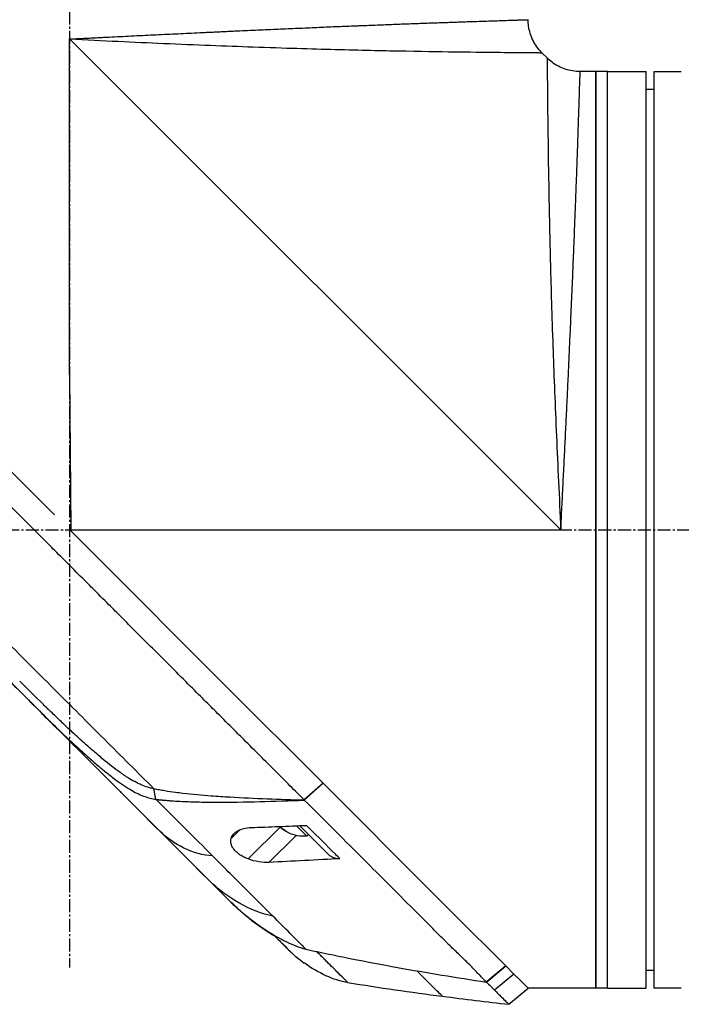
# Model space of a CAD drawing. Header units: millimetres. Extents: x 0 to 4378, y 0 to 2376.
# Tile 122 of 256: x 229 to 314, y 1135 to 1262. Entities that reach past the tile are written whole.
import ezdxf

# ---------------------------------------------------------------- set-up
doc = ezdxf.new("R2010")
doc.units = ezdxf.units.MM
doc.header["$LTSCALE"] = 0.2
doc.linetypes.add('CENTER2', pattern=[1.125, 0.75, -0.125, 0.125, -0.125])
doc.layers.add('02_Center Line', color=1, linetype='CENTER2')

# ---------------------------------------------------------------- blocks, each defined once
blk = doc.blocks.new('A$C51789057')
for p, q in [((-63.2, 594.2), (0, 657.4)), ((-3.08, 657.25), (-3.08, 657.25)), ((-1.5, 657.33), (-1.5, 657.33)), ((0, 614.2), (0, 657.4)), ((-61.44, 654.96), (-60.76, 655.64)), ((-75.2, 653.2), (-78.2, 653.2)), ((-75.2, 535.2), (-75.2, 653.2)), ((-74.2, 535.2), (-74.2, 653.2)), ((-69.2, 653.2), (-74.2, 653.2)), ((-69.2, 535.2), (-69.2, 653.2)), ((-69.2, 653.2), (-67.7, 653.2)), ((-69.2, 535.2), (-69.2, 653.2)), ((-67.7, 653.2), (-67.7, 535.2)), ((-67.7, 653.2), (-65.69, 653.2)), ((-67.7, 535.2), (-67.7, 653.2)), ((-75.2, 650.9), (-74.2, 650.91)), ((1.96, 596.16), (32.6, 626.8)), ((0, 614.2), (-0.17, 594.2)), ((-0.17, 594.2), (-63.2, 594.2)), ((-22.67, 571.53), (-0.18, 594.02)), ((-0.18, 594.02), (0, 594.2)), ((-0.18, 594.03), (0, 594.2)), ((-0.18, 594.03), (-0.17, 594.2)), ((-0.18, 594.02), (-0.18, 594.03)), ((13.58, 580.61), (-20.62, 546.4)), ((-29.99, 564.21), (-22.67, 571.53)), ((-49.41, 544.79), (-29.99, 564.21)), ((-30.19, 559.42), (-32.62, 561.58)), ((-32.61, 561.59), (-30.18, 559.44)), ((-11.11, 559.52), (-10.83, 560.89)), ((-30.19, 559.42), (-30.18, 559.44)), ((-29.49, 560.14), (-29.49, 560.14)), ((-33.35, 552.37), (-29.58, 556.13)), ((-30.51, 554.78), (-29.17, 556.12)), ((-27.24, 555.84), (-27.24, 555.83)), ((-27.17, 556.04), (-22.97, 551.84)), ((-21.89, 555.59), (-20.78, 554.48)), ((-30.72, 554.99), (-30.51, 554.78)), ((-29.13, 554.88), (-25.65, 551.4)), ((-20.62, 546.4), (-20.62, 546.4)), ((-21.88, 545.2), (-21.91, 545.22)), ((-56.12, 538.08), (-49.41, 544.79)), ((-28.28, 540.03), (-28.28, 540.03)), ((-50.43, 539.23), (-50.43, 539.23)), ((-75.2, 537.5), (-74.2, 537.49)), ((-57.17, 537.03), (-56.13, 538.07)), ((-56.12, 538.08), (-56.13, 538.07)), ((-53.62, 535.99), (-56.13, 538.07)), ((-56.12, 538.08), (-53.61, 535.98)), ((-59, 535.2), (-57.52, 536.68)), ((-57.51, 536.69), (-57.17, 537.03)), ((-57.17, 537.03), (-54.68, 534.96)), ((-78.2, 535.2), (-75.2, 535.2)), ((-69.2, 535.2), (-74.2, 535.2)), ((-69.2, 535.2), (-67.7, 535.2)), ((-67.7, 535.2), (-59, 535.2)), ((-56.51, 533.13), (-59, 535.2)), ((-53.62, 535.99), (-53.62, 535.99))]:
    blk.add_line(p, q)
blk.add_arc((-30.14, 559.28), 4.52, 265.2393, 296.2367)
for centre, major_axis, ratio, start_param, end_param in [((4.01, 595.88), (-2.1, 2.14), 0.047046, 2.123062, 2.123097), ((23.1, 590.11), (62.48, 62.48), 0.000096, 1.878262, 1.948843), ((18.89, 589.5), (60.21, 60.19), 0.000118, 2.092388, 2.238245), ((-31.16, 558.26), (3.03, -3.03), 0.071747, 6.258817, 6.367971), ((-30.15, 559.26), (3.19, -3.19), 0.997423, 5.964226, 6.202632), ((-30.12, 559.3), (3.19, -3.19), 0.997423, 5.955485, 6.202632), ((-30.39, 559.03), (3.19, -3.19), 0.071747, 0.080554, 0.290609), ((-35.47, 554.5), (2.12, -2.13), 0.723628, 5.609776, 6.285676), ((261.62, 828.68), (290.94, 290.97), 0.00001, 3.386634, 3.421382), ((-34.85, 565.63), (10.42, 25.63), 0.82656, 4.179952, 4.245343)]:
    blk.add_ellipse(centre, major_axis=major_axis, ratio=ratio, start_param=start_param, end_param=end_param)
for points, knots in [([(-60.76, 655.64), (-60.3, 656.1), (-59.91, 656.64), (-59.34, 657.79), (-59.15, 658.42), (-59.02, 659.33), (-59, 659.61), (-59, 659.89)], [0, 0, 0, 0, 0.1945418, 0.1945418, 0.385603, 0.385603, 0.4694914, 0.4694914, 0.4694914, 0.4694914]), ([(0, 657.4), (-0.01, 657.4), (-0.04, 657.4), (-0.11, 657.41), (-0.21, 657.41), (-0.36, 657.42), (-0.55, 657.43), (-0.79, 657.44), (-1.09, 657.45), (-1.58, 657.48), (-2.18, 657.51), (-2.91, 657.54), (-3.63, 657.58), (-4.59, 657.63), (-5.79, 657.69), (-7.22, 657.76), (-8.65, 657.83), (-10.07, 657.9), (-11.96, 657.99), (-13.84, 658.08), (-15.7, 658.17), (-16.86, 658.22), (-17.78, 658.27), (-18.47, 658.3), (-19.16, 658.33), (-19.85, 658.37), (-20.54, 658.4), (-21.45, 658.44), (-22.57, 658.49), (-23.9, 658.55), (-25.65, 658.63), (-27.8, 658.72), (-29.88, 658.81), (-31.52, 658.88), (-32.73, 658.94), (-33.92, 658.99), (-35.1, 659.03), (-36.07, 659.07), (-36.83, 659.1), (-37.59, 659.13), (-38.52, 659.17), (-39.6, 659.21), (-40.66, 659.25), (-42.04, 659.31), (-43.7, 659.37), (-45.27, 659.43), (-46.47, 659.47), (-47.35, 659.5), (-48.2, 659.53), (-49.02, 659.56), (-49.68, 659.58), (-50.2, 659.6), (-50.71, 659.62), (-51.32, 659.64), (-52.25, 659.67), (-53.34, 659.71), (-54.51, 659.74), (-55.55, 659.78), (-56.31, 659.8), (-56.85, 659.82), (-57.16, 659.83), (-57.39, 659.84), (-57.55, 659.84), (-57.71, 659.85), (-57.91, 659.85), (-58.13, 659.86), (-58.44, 659.87), (-58.68, 659.88), (-58.84, 659.88), (-58.93, 659.88), (-58.98, 659.88), (-59, 659.89), (-59, 659.89), (-59, 659.89), (-59, 659.89)], [-0.0000644, -0.0000644, -0.0000644, -0.0000644, -0.0000148, 0.0000348, 0.000134, 0.0003324, 0.0005308, 0.0007292, 0.001126, 0.0015228, 0.0023163, 0.0031099, 0.0039035, 0.0046971, 0.0062842, 0.0078714, 0.0094585, 0.0110457, 0.0126328, 0.0158071, 0.0173942, 0.0189814, 0.019775, 0.0205685, 0.0213621, 0.0221557, 0.0229493, 0.0237428, 0.02533, 0.0269171, 0.0285043, 0.0316786, 0.0348529, 0.03644, 0.0380272, 0.0396143, 0.0412015, 0.0427886, 0.0435822, 0.0443758, 0.0459629, 0.04755, 0.0491372, 0.0507243, 0.0538986, 0.0570729, 0.0586601, 0.0602472, 0.0618344, 0.0634215, 0.0650087, 0.0658022, 0.0665958, 0.068183, 0.0697701, 0.0729444, 0.0761187, 0.079293, 0.0824673, 0.0840544, 0.0856416, 0.0864352, 0.0872287, 0.0880223, 0.0888159, 0.090403, 0.0919902, 0.0951645, 0.0967516, 0.0983388, 0.0999259, 0.1007195, 0.1015131, 0.1015159, 0.1015159, 0.1015159, 0.1015159]), ([(0, 657.4), (-4.27, 657.19), (-8.31, 657.01), (-12.07, 656.84), (-16.28, 656.66), (-20.13, 656.51), (-23.59, 656.39), (-27.61, 656.24), (-31.1, 656.14), (-34.12, 656.06), (-37.47, 655.97), (-40.23, 655.91), (-42.51, 655.87), (-42.77, 655.87), (-43.02, 655.86), (-43.26, 655.86), (-46.11, 655.8), (-48.37, 655.77), (-50.19, 655.75), (-50.37, 655.75), (-50.54, 655.74), (-50.72, 655.74), (-52.94, 655.71), (-54.64, 655.69), (-55.96, 655.68), (-56.05, 655.68), (-56.14, 655.68), (-56.23, 655.68), (-56.89, 655.67), (-57.49, 655.67), (-58.03, 655.66), (-58.38, 655.66), (-58.97, 655.66), (-59.54, 655.65), (-59.57, 655.65), (-59.59, 655.65), (-59.62, 655.65), (-60.09, 655.65), (-60.32, 655.65), (-60.45, 655.64), (-60.67, 655.64), (-60.76, 655.64), (-60.76, 655.64), (-60.76, 655.64), (-60.76, 655.64), (-60.76, 655.64)], [0, 0, 0, 0, 0.0513847, 0.0513847, 0.0513847, 0.1089687, 0.1089687, 0.1089687, 0.1757473, 0.1757473, 0.1757473, 0.25, 0.25, 0.25, 0.2549863, 0.2549863, 0.2549863, 0.3125, 0.3125, 0.3125, 0.3170092, 0.3170092, 0.3170092, 0.375, 0.375, 0.375, 0.3786541, 0.3786541, 0.3786541, 0.40625, 0.40625, 0.40625, 0.4375, 0.4375, 0.4375, 0.4390424, 0.4390424, 0.4390424, 0.46875, 0.46875, 0.46875, 0.5, 0.5, 0.5, 0.5000148, 0.5000148, 0.5000148, 0.5000148]), ([(-65.69, 653.2), (-65.04, 653.2), (-64.38, 653.31), (-63.16, 653.72), (-62.58, 654.02), (-61.85, 654.58), (-61.64, 654.76), (-61.44, 654.96)], [0, 0, 0, 0, 0.1945418, 0.1945418, 0.385603, 0.385603, 0.4694914, 0.4694914, 0.4694914, 0.4694914]), ([(-61.44, 654.96), (-61.44, 654.96), (-61.44, 654.87), (-61.44, 654.66), (-61.45, 654.52), (-61.45, 654.29), (-61.45, 653.82), (-61.45, 653.8), (-61.45, 653.78), (-61.45, 653.77), (-61.46, 653.19), (-61.46, 652.6), (-61.46, 652.29), (-61.47, 651.73), (-61.47, 651.11), (-61.48, 650.43), (-61.48, 650.37), (-61.48, 650.31), (-61.48, 650.26), (-61.49, 648.92), (-61.51, 647.18), (-61.54, 644.92), (-61.54, 644.8), (-61.54, 644.68), (-61.55, 644.56), (-61.57, 642.72), (-61.6, 640.4), (-61.66, 637.46), (-61.66, 637.3), (-61.66, 637.13), (-61.67, 636.96), (-61.71, 634.65), (-61.77, 631.82), (-61.86, 628.32), (-61.93, 625.32), (-62.04, 621.82), (-62.18, 617.8), (-62.19, 617.6), (-62.2, 617.41), (-62.2, 617.21), (-62.32, 613.87), (-62.47, 610.22), (-62.64, 606.27), (-62.8, 602.49), (-62.99, 598.44), (-63.2, 594.2)], [0.5000431, 0.5000431, 0.5000431, 0.5000431, 0.53125, 0.53125, 0.53125, 0.5614637, 0.5614637, 0.5614637, 0.5625, 0.5625, 0.5625, 0.59375, 0.59375, 0.59375, 0.6225557, 0.6225557, 0.6225557, 0.625, 0.625, 0.625, 0.6844623, 0.6844623, 0.6844623, 0.6875, 0.6875, 0.6875, 0.7466289, 0.7466289, 0.7466289, 0.75, 0.75, 0.75, 0.8157706, 0.8157706, 0.8157706, 0.8722986, 0.8722986, 0.8722986, 0.875, 0.875, 0.875, 0.9388377, 0.9388377, 0.9388377, 1, 1, 1, 1]), ([(-78.2, 653.2), (-78.26, 653.2), (-78.31, 653.2), (-78.37, 653.2), (-78.42, 653.2), (-78.47, 653.2), (-78.51, 653.2), (-78.56, 653.2), (-78.59, 653.2), (-78.62, 653.2), (-78.65, 653.2), (-78.68, 653.2), (-78.69, 653.2), (-78.7, 653.2), (-78.7, 653.2), (-78.7, 653.2), (-78.7, 653.2), (-78.7, 653.2), (-78.7, 653.2)], [0, 0, 0, 0, 0.1074676, 0.1074676, 0.1074676, 0.2149351, 0.2149351, 0.2149351, 0.3224051, 0.3224051, 0.3224051, 0.4298767, 0.4298767, 0.4298767, 0.5, 0.5, 0.5, 0.5001155, 0.5001155, 0.5001155, 0.5001155]), ([(-63.2, 594.2), (-63.21, 594.32), (-63.21, 594.44), (-63.22, 594.56), (-63.22, 594.69), (-63.23, 594.81), (-63.24, 594.93), (-63.25, 595.17), (-63.26, 595.41), (-63.27, 595.66), (-63.29, 596.14), (-63.32, 596.62), (-63.34, 597.11), (-63.37, 597.59), (-63.39, 598.07), (-63.41, 598.55), (-63.44, 599.03), (-63.46, 599.51), (-63.49, 599.99), (-63.53, 600.95), (-63.58, 601.9), (-63.63, 602.85), (-63.68, 603.8), (-63.72, 604.74), (-63.77, 605.69), (-63.81, 606.63), (-63.86, 607.56), (-63.9, 608.5), (-63.95, 609.43), (-63.99, 610.36), (-64.04, 611.29), (-64.06, 611.75), (-64.08, 612.21), (-64.1, 612.67), (-64.12, 613.13), (-64.14, 613.59), (-64.17, 614.05), (-64.21, 614.97), (-64.25, 615.87), (-64.29, 616.76), (-64.33, 617.66), (-64.37, 618.54), (-64.41, 619.41), (-64.45, 620.28), (-64.49, 621.14), (-64.52, 621.98), (-64.56, 622.83), (-64.6, 623.66), (-64.63, 624.49), (-64.67, 625.31), (-64.7, 626.13), (-64.74, 626.93), (-64.77, 627.73), (-64.8, 628.52), (-64.83, 629.3), (-64.85, 629.69), (-64.86, 630.07), (-64.88, 630.45), (-64.9, 630.84), (-64.91, 631.22), (-64.93, 631.59), (-64.96, 632.35), (-64.98, 633.08), (-65.01, 633.8), (-65.04, 634.51), (-65.07, 635.21), (-65.09, 635.89), (-65.12, 636.57), (-65.14, 637.24), (-65.17, 637.88), (-65.19, 638.53), (-65.21, 639.15), (-65.24, 639.76), (-65.26, 640.38), (-65.28, 640.97), (-65.3, 641.54), (-65.32, 642.12), (-65.34, 642.68), (-65.36, 643.22), (-65.37, 643.49), (-65.38, 643.75), (-65.39, 644.01), (-65.4, 644.27), (-65.4, 644.53), (-65.41, 644.78), (-65.43, 645.28), (-65.45, 645.76), (-65.46, 646.21), (-65.48, 646.67), (-65.49, 647.1), (-65.5, 647.51), (-65.52, 647.93), (-65.53, 648.32), (-65.54, 648.68), (-65.55, 649.05), (-65.57, 649.4), (-65.58, 649.72), (-65.59, 650.05), (-65.6, 650.35), (-65.61, 650.63), (-65.61, 650.92), (-65.62, 651.18), (-65.63, 651.41), (-65.64, 651.65), (-65.64, 651.86), (-65.65, 652.06), (-65.66, 652.25), (-65.66, 652.41), (-65.67, 652.56), (-65.67, 652.7), (-65.67, 652.82), (-65.68, 652.91), (-65.68, 653.01), (-65.68, 653.08), (-65.68, 653.13), (-65.68, 653.15), (-65.68, 653.17), (-65.68, 653.18), (-65.69, 653.19), (-65.69, 653.2), (-65.69, 653.2), (-65.69, 653.2), (-65.69, 653.2), (-65.69, 653.2)], [-0.00006369, -0.00006369, -0.00006369, -0.00006369, 0.00029651, 0.00029651, 0.00029651, 0.00065671, 0.00065671, 0.00065671, 0.00137712, 0.00137712, 0.00137712, 0.00281792, 0.00281792, 0.00281792, 0.00425873, 0.00425873, 0.00425873, 0.00569954, 0.00569954, 0.00569954, 0.00858115, 0.00858115, 0.00858115, 0.01146277, 0.01146277, 0.01146277, 0.01434438, 0.01434438, 0.01434438, 0.017226, 0.017226, 0.017226, 0.0186668, 0.0186668, 0.0186668, 0.02010761, 0.02010761, 0.02010761, 0.02298922, 0.02298922, 0.02298922, 0.02587084, 0.02587084, 0.02587084, 0.02875245, 0.02875245, 0.02875245, 0.03163407, 0.03163407, 0.03163407, 0.03451568, 0.03451568, 0.03451568, 0.0373973, 0.0373973, 0.0373973, 0.0388381, 0.0388381, 0.0388381, 0.04027891, 0.04027891, 0.04027891, 0.04316053, 0.04316053, 0.04316053, 0.04604214, 0.04604214, 0.04604214, 0.04892569, 0.04892569, 0.04892569, 0.05180537, 0.05180537, 0.05180537, 0.05468698, 0.05468698, 0.05468698, 0.0575686, 0.0575686, 0.0575686, 0.0590094, 0.0590094, 0.0590094, 0.06045021, 0.06045021, 0.06045021, 0.06333183, 0.06333183, 0.06333183, 0.06621344, 0.06621344, 0.06621344, 0.06909505, 0.06909505, 0.06909505, 0.07197667, 0.07197667, 0.07197667, 0.07485819, 0.07485819, 0.07485819, 0.0777399, 0.0777399, 0.0777399, 0.08062151, 0.08062151, 0.08062151, 0.08350313, 0.08350313, 0.08350313, 0.08638474, 0.08638474, 0.08638474, 0.08926636, 0.08926636, 0.08926636, 0.09070485, 0.09070485, 0.09070485, 0.09214797, 0.09214797, 0.09214797, 0.09214861, 0.09214861, 0.09214861, 0.09214861]), ([(-30.18, 559.44), (-29.02, 560.61), (-27.74, 561.89), (-26.35, 563.28), (-25.23, 564.41), (-23.92, 565.71), (-22.41, 567.22), (-22.23, 567.4), (-21.85, 567.78), (-21.26, 568.37), (-21.01, 568.61), (-20.73, 568.9), (-20.41, 569.21), (-19.59, 570.04), (-18.91, 570.71), (-18.4, 571.22), (-17.33, 572.28), (-15.98, 573.64), (-14.33, 575.29), (-13.53, 576.09), (-12.73, 576.89), (-11.94, 577.68), (-11.36, 578.26), (-10.79, 578.84), (-10.21, 579.41), (-8.84, 580.79), (-7.45, 582.18), (-6.07, 583.56), (-5.57, 584.07), (-4.97, 584.66), (-4.28, 585.35), (-3.47, 586.17), (-2.85, 586.78), (-2.44, 587.2), (-2.18, 587.46), (-2, 587.64), (-1.9, 587.74), (-1.2, 588.43), (-0.51, 589.13), (0.19, 589.83), (1.12, 590.77), (1.82, 591.46), (2.28, 591.92), (2.3, 591.94), (2.32, 591.97), (2.34, 591.99), (3.71, 593.36), (5.08, 594.72), (6.46, 596.1), (6.69, 596.33), (6.91, 596.55), (7.13, 596.78), (8.42, 598.06), (9.59, 599.24), (10.63, 600.27), (10.91, 600.55), (11.37, 601.01), (12.03, 601.67), (12.24, 601.88), (12.47, 602.1), (12.71, 602.35), (13.58, 603.21), (14.27, 603.9), (14.78, 604.42), (16.31, 605.94), (17.68, 607.31), (18.9, 608.53), (19.64, 609.26), (20.43, 610.05), (21.27, 610.89), (21.82, 611.44), (22.39, 612.01), (22.97, 612.6), (23.65, 613.27), (24.32, 613.95), (24.99, 614.61), (25.66, 615.28), (26.32, 615.95), (26.98, 616.61), (27.38, 617.01), (27.77, 617.4), (28.13, 617.77), (29.21, 618.84), (30.13, 619.77), (30.92, 620.55), (32.15, 621.79), (33.44, 623.07), (34.75, 624.39)], [-1, -1, -1, -1, -0.9375, -0.9375, -0.9375, -0.875, -0.875, -0.875, -0.8528979, -0.8528979, -0.8528979, -0.84375, -0.84375, -0.84375, -0.8125, -0.8125, -0.8125, -0.75, -0.75, -0.75, -0.7138981, -0.7138981, -0.7138981, -0.6875, -0.6875, -0.6875, -0.625, -0.625, -0.625, -0.5982143, -0.5982143, -0.5982143, -0.5763525, -0.5763525, -0.5763525, -0.5625, -0.5625, -0.5625, -0.53125, -0.53125, -0.53125, -0.5, -0.5, -0.5, -0.4990096, -0.4990096, -0.4990096, -0.4375, -0.4375, -0.4375, -0.4283694, -0.4283694, -0.4283694, -0.375, -0.375, -0.375, -0.3512462, -0.3512462, -0.3512462, -0.34375, -0.34375, -0.34375, -0.3125, -0.3125, -0.3125, -0.25, -0.25, -0.25, -0.2121786, -0.2121786, -0.2121786, -0.1875, -0.1875, -0.1875, -0.15625, -0.15625, -0.15625, -0.125, -0.125, -0.125, -0.1091039, -0.1091039, -0.1091039, -0.0625, -0.0625, -0.0625, 0, 0, 0, 0]), ([(-10.83, 560.89), (-8.74, 562.98), (-6.62, 565.1), (-4.47, 567.25), (-2.32, 569.4), (-0.15, 571.57), (2.04, 573.76), (4.23, 575.95), (6.43, 578.15), (8.64, 580.36), (9.74, 581.46), (10.84, 582.56), (11.95, 583.67), (13.06, 584.78), (14.18, 585.9), (15.26, 586.98), (16.34, 588.06), (17.38, 589.1), (18.43, 590.14), (20.42, 592.14), (22.43, 594.15), (24.4, 596.12), (25.91, 597.63), (27.41, 599.13), (28.9, 600.62), (30.38, 602.1), (31.85, 603.57), (33.3, 605.02)], [0, 0, 0, 0, 0.1448174, 0.1448174, 0.1448174, 0.2896349, 0.2896349, 0.2896349, 0.4344523, 0.4344523, 0.4344523, 0.506861, 0.506861, 0.506861, 0.5792697, 0.5792697, 0.5792697, 0.6516784, 0.6516784, 0.6516784, 0.7896349, 0.7896349, 0.7896349, 0.8948175, 0.8948175, 0.8948175, 1, 1, 1, 1]), ([(13.58, 580.61), (12.02, 579.04), (10.45, 577.47), (8.49, 575.52), (8.1, 575.12), (7.08, 574.1), (6.53, 573.55), (5.65, 572.68), (5.36, 572.38), (4.91, 571.93), (4.77, 571.79), (4.48, 571.5), (4.33, 571.36), (4.19, 571.21)], [-1.142804, -1.142804, -1.142804, -1.142804, -0.592912, -0.592912, -0.45543, -0.45543, -0.23364, -0.23364, -0.121763, -0.121763, -0.062324, -0.062324, -0.00003, -0.00003, -0.00003, -0.00003]), ([(-10.83, 560.89), (-10.74, 560.91), (-10.64, 560.92), (-10.46, 560.96), (-10.36, 560.99), (-10.2, 561.03), (-10.13, 561.05), (-9.78, 561.16), (-9.5, 561.27), (-9.01, 561.48), (-8.8, 561.57), (-8.3, 561.83), (-8, 562), (-7.62, 562.23), (-7.53, 562.28), (-7.24, 562.46), (-7.04, 562.6), (-6.72, 562.82), (-6.6, 562.9), (-5.76, 563.5), (-5.04, 564.07), (-4.11, 564.84), (-3.9, 565.02), (-3.16, 565.64), (-2.65, 566.09), (-1.62, 567), (-1.12, 567.46), (-0.09, 568.4), (0.43, 568.89), (1.15, 569.57), (1.35, 569.77), (1.73, 570.13), (1.92, 570.31), (2.53, 570.89), (2.86, 571.22), (3.21, 571.56), (3.33, 571.68), (4.37, 572.69), (5.54, 573.86), (6.42, 574.74)], [-1.416337, -1.416337, -1.416337, -1.416337, -1.398932, -1.398932, -1.380652, -1.380652, -1.367794, -1.367794, -1.313038, -1.313038, -1.272781, -1.272781, -1.213268, -1.213268, -1.196077, -1.196077, -1.154545, -1.154545, -1.130465, -1.130465, -0.980623, -0.980623, -0.935487, -0.935487, -0.825371, -0.825371, -0.71547, -0.71547, -0.6014, -0.6014, -0.556109, -0.556109, -0.516092, -0.516092, -0.424444, -0.424444, -0.373187, -0.373187, 0, 0, 0, 0]), ([(-11.62, 555.4), (-9.13, 557.9), (-6.54, 560.49), (-3.89, 563.13), (-1.25, 565.78), (1.46, 568.48), (4.19, 571.21)], [0, 0, 0, 0, 0.5000002, 0.5000002, 0.5000002, 0.9999991, 0.9999991, 0.9999991, 0.9999991]), ([(4.19, 571.21), (2.53, 569.55), (0.85, 567.91), (-1.1, 566.12), (-1.33, 565.91), (-1.98, 565.32), (-2.41, 564.94), (-3.06, 564.37), (-3.26, 564.19), (-3.68, 563.83), (-3.89, 563.65), (-4.46, 563.18), (-4.81, 562.9), (-5.38, 562.45), (-5.59, 562.29), (-5.96, 562.01), (-6.12, 561.89), (-6.46, 561.65), (-6.63, 561.53), (-7.13, 561.19), (-7.47, 560.97), (-8.38, 560.44), (-8.94, 560.15), (-10.04, 559.74), (-10.67, 559.58), (-11.11, 559.52)], [0, 0, 0, 0, 0.704884, 0.704884, 0.798881, 0.798881, 0.96881, 0.96881, 1.049234, 1.049234, 1.129494, 1.129494, 1.263271, 1.263271, 1.33961, 1.33961, 1.39992, 1.39992, 1.461242, 1.461242, 1.58275, 1.58275, 1.779675, 1.779675, 1.957146, 1.957146, 1.957146, 1.957146]), ([(-10.83, 560.89), (-11.06, 560.85), (-11.3, 560.81), (-11.76, 560.73), (-11.98, 560.69), (-12.7, 560.57), (-13.17, 560.5), (-13.95, 560.4), (-14.25, 560.36), (-15.79, 560.18), (-17.01, 560.07), (-19.03, 559.93), (-19.83, 559.87), (-23.79, 559.63), (-27.03, 559.52), (-30.18, 559.44)], [-2.328232, -2.328232, -2.328232, -2.328232, -2.236921, -2.236921, -2.146631, -2.146631, -1.979175, -1.979175, -1.86867, -1.86867, -1.427637, -1.427637, -1.135586, -1.135586, -0.000019, -0.000019, -0.000019, -0.000019]), ([(-53.61, 535.98), (-53.54, 536.05), (-53.47, 536.13), (-53.41, 536.21), (-53.37, 536.24), (-53.34, 536.28), (-53.3, 536.32), (-53.27, 536.36), (-53.23, 536.39), (-53.19, 536.43), (-53.04, 536.59), (-52.89, 536.74), (-52.73, 536.91), (-52.42, 537.23), (-52.09, 537.58), (-51.74, 537.94), (-51.39, 538.3), (-51.01, 538.67), (-50.62, 539.05), (-50.23, 539.43), (-49.82, 539.82), (-49.4, 540.22), (-49.19, 540.43), (-48.97, 540.64), (-48.76, 540.85), (-48.65, 540.95), (-48.54, 541.06), (-48.43, 541.17), (-48.32, 541.28), (-48.21, 541.39), (-48.1, 541.5), (-47.66, 541.95), (-47.21, 542.4), (-46.75, 542.87), (-45.82, 543.8), (-44.84, 544.78), (-43.83, 545.79), (-41.8, 547.82), (-39.62, 550), (-37.33, 552.29), (-36.19, 553.43), (-35.02, 554.6), (-33.83, 555.79), (-32.64, 556.98), (-31.43, 558.2), (-30.19, 559.42)], [0, 0, 0, 0, 0.015625, 0.015625, 0.015625, 0.023438, 0.023438, 0.023438, 0.03125, 0.03125, 0.03125, 0.0625, 0.0625, 0.0625, 0.125, 0.125, 0.125, 0.1875, 0.1875, 0.1875, 0.25, 0.25, 0.25, 0.28125, 0.28125, 0.28125, 0.296875, 0.296875, 0.296875, 0.3125, 0.3125, 0.3125, 0.375, 0.375, 0.375, 0.5, 0.5, 0.5, 0.75, 0.75, 0.75, 0.875, 0.875, 0.875, 1, 1, 1, 1]), ([(-11.11, 559.52), (-11.2, 559.51), (-11.37, 559.49), (-11.43, 559.48), (-11.44, 559.48), (-11.6, 559.46), (-11.72, 559.45), (-11.87, 559.44), (-11.91, 559.43), (-12.03, 559.42), (-12.13, 559.41), (-12.34, 559.4), (-12.46, 559.39), (-12.75, 559.36), (-12.91, 559.35), (-13.17, 559.33), (-13.26, 559.33), (-14.1, 559.27), (-14.83, 559.24), (-16.05, 559.2), (-16.53, 559.18), (-17.57, 559.17), (-18.15, 559.16), (-20.6, 559.15), (-22.58, 559.18), (-26.34, 559.27), (-28.24, 559.34), (-30.19, 559.42)], [-2.292528, -2.292528, -2.292528, -2.292528, -2.286102, -2.286102, -2.268778, -2.268778, -2.21392, -2.21392, -2.200352, -2.200352, -2.166284, -2.166284, -2.122718, -2.122718, -2.066862, -2.066862, -2.035032, -2.035032, -1.780722, -1.780722, -1.611184, -1.611184, -1.416336, -1.416336, -0.709611, -0.709611, -0.000052, -0.000052, -0.000052, -0.000052]), ([(-34.78, 551.87), (-34.59, 552.06), (-34.39, 552.26), (-34.2, 552.45), (-33.1, 553.55), (-31.97, 554.68), (-30.83, 555.82), (-30.71, 555.94), (-30.6, 556.05), (-30.48, 556.17)], [0, 0, 0, 0, 0.000971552, 0.000971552, 0.000971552, 0.006478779, 0.006478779, 0.006478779, 0.007034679, 0.007034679, 0.007034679, 0.007034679]), ([(-23.34, 555.89), (-24.54, 555.93), (-25.71, 555.98), (-28.08, 556.07), (-29.3, 556.12), (-30.48, 556.17)], [0.000001, 0.000001, 0.000001, 0.000001, 0.4349359, 0.4349359, 0.8581097, 0.8581097, 0.8581097, 0.8581097]), ([(-20.78, 554.48), (-20.84, 554.69), (-20.95, 554.88), (-21.25, 555.22), (-21.44, 555.37), (-21.9, 555.61), (-22.15, 555.7), (-22.71, 555.83), (-23.02, 555.88), (-23.34, 555.89)], [-0.4713906, -0.4713906, -0.4713906, -0.4713906, -0.3552717, -0.3552717, -0.2348479, -0.2348479, -0.1171972, -0.1171972, 0, 0, 0, 0]), ([(-18, 549.02), (-17, 550.02), (-15.96, 551.06), (-14.89, 552.13), (-13.83, 553.2), (-12.73, 554.29), (-11.62, 555.4)], [0, 0, 0, 0, 0.5, 0.5, 0.5, 1, 1, 1, 1]), ([(-22.97, 551.84), (-22.78, 551.91), (-22.6, 551.99), (-22.26, 552.16), (-22.11, 552.25), (-21.81, 552.45), (-21.67, 552.55), (-21.4, 552.79), (-21.28, 552.91), (-21.01, 553.25), (-20.89, 553.45), (-20.77, 553.81), (-20.74, 553.96), (-20.73, 554.23), (-20.75, 554.36), (-20.78, 554.48)], [0.000001, 0.000001, 0.000001, 0.000001, 0.0601566, 0.0601566, 0.1139936, 0.1139936, 0.1696633, 0.1696633, 0.2316702, 0.2316702, 0.3255714, 0.3255714, 0.3976261, 0.3976261, 0.463731, 0.463731, 0.463731, 0.463731]), ([(-34.78, 551.87), (-33.5, 551.8), (-31.7, 551.71), (-28.63, 551.55), (-27.17, 551.48), (-25.65, 551.4)], [0.000001, 0.000001, 0.000001, 0.000001, 0.4628328, 0.4628328, 0.9589294, 0.9589294, 0.9589294, 0.9589294]), ([(-26.14, 544.49), (-24.96, 545.67), (-23.7, 546.93), (-22.4, 548.23), (-21.1, 549.52), (-19.76, 550.87), (-18.38, 552.25)], [-1, -1, -1, -1, -0.5, -0.5, -0.5, 0, 0, 0, 0]), ([(-25.65, 551.4), (-25.25, 551.38), (-24.81, 551.4), (-23.86, 551.55), (-23.39, 551.67), (-22.97, 551.84)], [-0.2620253, -0.2620253, -0.2620253, -0.2620253, -0.1363366, -0.1363366, 0, 0, 0, 0]), ([(-20.63, 546.4), (-20.83, 546.19), (-21.04, 546), (-21.47, 545.61), (-21.68, 545.42), (-21.9, 545.23)], [-0.1726595, -0.1726595, -0.1726595, -0.1726595, -0.0863353, -0.0863353, 0, 0, 0, 0]), ([(-26.46, 541.86), (-26.04, 542.1), (-25.62, 542.36), (-25.21, 542.63), (-24.04, 543.4), (-22.93, 544.26), (-21.88, 545.2)], [-0.5706772, -0.5706772, -0.5706772, -0.5706772, -0.4232454, -0.4232454, -0.4232454, 0, 0, 0, 0]), ([(-21.9, 545.23), (-22.18, 544.99), (-22.47, 544.75), (-23.05, 544.28), (-23.34, 544.05), (-23.94, 543.6), (-24.25, 543.38), (-24.86, 542.96), (-25.17, 542.75), (-25.48, 542.55)], [-0.4459231, -0.4459231, -0.4459231, -0.4459231, -0.3352187, -0.3352187, -0.2236271, -0.2236271, -0.1112915, -0.1112915, -0.0000001, -0.0000001, -0.0000001, -0.0000001]), ([(-30.39, 540.24), (-30.23, 540.4), (-30.07, 540.56), (-29.91, 540.72), (-29.74, 540.89), (-29.58, 541.05), (-29.41, 541.22), (-29.07, 541.56), (-28.73, 541.9), (-28.37, 542.26), (-27.66, 542.97), (-26.91, 543.72), (-26.14, 544.49)], [-1, -1, -1, -1, -0.875, -0.875, -0.875, -0.75, -0.75, -0.75, -0.5, -0.5, -0.5, 0, 0, 0, 0]), ([(-25.48, 542.55), (-26.26, 542.05), (-26.96, 541.65), (-27.58, 541.34), (-27.67, 541.29), (-27.76, 541.25), (-27.85, 541.2), (-28.27, 541), (-28.69, 540.81), (-29.1, 540.65), (-29.49, 540.5), (-29.93, 540.36), (-30.39, 540.24)], [-1, -1, -1, -1, -0.5653341, -0.5653341, -0.5653341, -0.5, -0.5, -0.5, -0.25, -0.25, -0.25, 0, 0, 0, 0]), ([(-26.23, 542.08), (-26.67, 541.64), (-27.06, 541.26), (-27.88, 540.44), (-28.2, 540.11), (-28.27, 540.05)], [0.8183013, 0.8183013, 0.8183013, 0.8183013, 1.1911256, 1.1911256, 1.7900605, 1.7900605, 1.7900605, 1.7900605]), ([(-30.39, 540.24), (-30.52, 540.21), (-30.64, 540.18), (-30.76, 540.15), (-30.88, 540.12), (-31, 540.1), (-31.13, 540.07), (-31.37, 540.01), (-31.61, 539.96), (-31.86, 539.91), (-32.35, 539.8), (-32.84, 539.7), (-33.33, 539.6), (-34.31, 539.4), (-35.29, 539.2), (-36.27, 539), (-38.24, 538.61), (-40.21, 538.24), (-42.18, 537.88), (-45.98, 537.2), (-49.79, 536.58), (-53.61, 535.98)], [0, 0, 0, 0, 0.015912, 0.015912, 0.015912, 0.031824, 0.031824, 0.031824, 0.0636481, 0.0636481, 0.0636481, 0.1272961, 0.1272961, 0.1272961, 0.2545922, 0.2545922, 0.2545922, 0.5091845, 0.5091845, 0.5091845, 1, 1, 1, 1]), ([(-28.3, 540.02), (-28.3, 540.02), (-28.3, 540.02), (-28.3, 540.01), (-28.3, 540.01), (-28.31, 540.01), (-28.31, 540), (-28.32, 540), (-28.32, 539.99), (-28.33, 539.98), (-28.34, 539.98), (-28.35, 539.96), (-28.36, 539.96), (-28.39, 539.93), (-28.41, 539.91), (-28.48, 539.84), (-28.54, 539.79), (-28.76, 539.58), (-28.94, 539.42), (-29.46, 538.98), (-29.82, 538.7), (-30.18, 538.44)], [0, 0, 0, 0, 0.0037207, 0.0037207, 0.0062095, 0.0062095, 0.0083603, 0.0083603, 0.0107968, 0.0107968, 0.0129836, 0.0129836, 0.0165297, 0.0165297, 0.0242728, 0.0242728, 0.0474725, 0.0474725, 0.1170629, 0.1170629, 0.2528079, 0.2528079, 0.2528079, 0.2528079]), ([(-27.41, 540.91), (-27.51, 540.81), (-27.6, 540.71), (-27.69, 540.63), (-27.86, 540.46), (-28, 540.32), (-28.08, 540.23)], [0, 0, 0, 0, 0.336695, 0.336695, 0.336695, 1, 1, 1, 1]), ([(-35.77, 535.95), (-35.77, 535.95), (-35.76, 535.96), (-35.75, 535.97), (-35.74, 535.98), (-35.72, 536), (-35.69, 536.03), (-35.64, 536.08), (-35.56, 536.16), (-35.45, 536.27), (-35.24, 536.48), (-34.93, 536.79), (-34.54, 537.18), (-34.15, 537.57), (-33.67, 538.05), (-33.13, 538.59), (-33.06, 538.66), (-32.99, 538.73), (-32.92, 538.8), (-32.89, 538.83), (-32.85, 538.87), (-32.82, 538.9), (-32.78, 538.94), (-32.75, 538.97), (-32.71, 539.01), (-32.57, 539.15), (-32.42, 539.3), (-32.27, 539.45), (-32.11, 539.61), (-31.96, 539.76), (-31.8, 539.92)], [0, 0, 0, 0, 0.0488509, 0.0488509, 0.0488509, 0.1122608, 0.1122608, 0.1122608, 0.2390807, 0.2390807, 0.2390807, 0.4927204, 0.4927204, 0.4927204, 0.7463601, 0.7463601, 0.7463601, 0.7780651, 0.7780651, 0.7780651, 0.7939176, 0.7939176, 0.7939176, 0.80977, 0.80977, 0.80977, 0.87318, 0.87318, 0.87318, 0.9363273, 0.9363273, 0.9363273, 0.9363273]), ([(-47.98, 534.17), (-47.98, 534.17), (-47.98, 534.17), (-47.96, 534.19), (-47.94, 534.21), (-47.88, 534.27), (-47.82, 534.33), (-47.58, 534.57), (-47.34, 534.8), (-46.73, 535.4), (-46.36, 535.77), (-45.87, 536.25), (-45.82, 536.31), (-45.74, 536.39), (-45.71, 536.42), (-45.65, 536.48), (-45.62, 536.51), (-45.47, 536.65), (-45.35, 536.77), (-45.05, 537.07), (-44.86, 537.25), (-44.67, 537.44)], [0.5009551, 0.5009551, 0.5009551, 0.5009551, 0.53125, 0.53125, 0.5624999, 0.5624999, 0.6249999, 0.6249999, 0.7499999, 0.7499999, 0.8749999, 0.8749999, 0.8906249, 0.8906249, 0.8984374, 0.8984374, 0.9062499, 0.9062499, 0.9374999, 0.9374999, 0.9830788, 0.9830788, 0.9830788, 0.9830788]), ([(-78.7, 535.2), (-78.7, 535.2), (-78.69, 535.2), (-78.67, 535.2), (-78.65, 535.2), (-78.63, 535.2), (-78.59, 535.2), (-78.56, 535.2), (-78.51, 535.2), (-78.47, 535.2), (-78.42, 535.2), (-78.36, 535.2), (-78.31, 535.2), (-78.27, 535.2), (-78.24, 535.2), (-78.2, 535.2)], [0.5001155, 0.5001155, 0.5001155, 0.5001155, 0.6074676, 0.6074676, 0.6074676, 0.7149351, 0.7149351, 0.7149351, 0.8224051, 0.8224051, 0.8224051, 0.9298767, 0.9298767, 0.9298767, 1, 1, 1, 1]), ([(-54.68, 534.96), (-54.76, 534.88), (-54.84, 534.8), (-54.92, 534.72), (-54.99, 534.64), (-55.07, 534.57), (-55.14, 534.5), (-55.28, 534.35), (-55.42, 534.22), (-55.54, 534.09), (-55.79, 533.85), (-55.99, 533.65), (-56.14, 533.5), (-56.29, 533.34), (-56.4, 533.24), (-56.46, 533.18), (-56.49, 533.15), (-56.5, 533.14), (-56.51, 533.13), (-56.51, 533.13), (-56.51, 533.13), (-56.51, 533.13)], [-1, -1, -1, -1, -0.9375, -0.9375, -0.9375, -0.875, -0.875, -0.875, -0.75, -0.75, -0.75, -0.5, -0.5, -0.5, -0.25, -0.25, -0.25, -0.125, -0.125, -0.125, -0.1093435, -0.1093435, -0.1093435, -0.1093435]), ([(-53.62, 535.99), (-53.82, 535.81), (-54, 535.63), (-54.18, 535.46), (-54.26, 535.37), (-54.35, 535.29), (-54.43, 535.21), (-54.47, 535.16), (-54.51, 535.12), (-54.55, 535.08), (-54.57, 535.06), (-54.6, 535.04), (-54.62, 535.02), (-54.64, 535), (-54.66, 534.98), (-54.68, 534.96)], [-1, -1, -1, -1, -0.5, -0.5, -0.5, -0.25, -0.25, -0.25, -0.125, -0.125, -0.125, -0.0625, -0.0625, -0.0625, 0, 0, 0, 0]), ([(-53.61, 535.98), (-53.61, 535.98), (-53.61, 535.98), (-53.62, 535.99), (-53.62, 535.99), (-53.62, 535.99)], [0.0000000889, 0.0000000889, 0.0000000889, 0.0000000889, 0.0002019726, 0.0002019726, 0.0002833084, 0.0002833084, 0.0002833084, 0.0002833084])]:
    blk.add_open_spline(points, degree=3, knots=knots)
for points in [[(-65.69, 653.2), (-65.69, 653.2), (-65.69, 653.2), (-65.69, 653.2)], [(2.64, 569.64), (3.46, 570.46), (4.05, 571.07), (4.18, 571.21)], [(2.64, 569.64), (0.52, 567.54), (-1.56, 565.47), (-3.64, 563.39)], [(-6.16, 560.87), (-6.31, 560.71), (-6.46, 560.56), (-6.61, 560.41)], [(-6.61, 560.41), (-6.61, 560.41), (-6.6, 560.42), (-6.6, 560.42)], [(-18.38, 552.25), (-15.98, 552.3), (-13.2, 553.82), (-11.62, 555.4)], [(-26.14, 544.49), (-23.41, 544.93), (-19.97, 547.05), (-18, 549.02)], [(-28.3, 540.02), (-28.29, 540.02), (-28.29, 540.03), (-28.28, 540.03)], [(-28.08, 540.23), (-28.19, 540.12), (-28.27, 540.05), (-28.28, 540.03)], [(-28.28, 540.03), (-28.28, 540.03), (-28.28, 540.04), (-28.27, 540.05)], [(-27.34, 540.98), (-27.36, 540.95), (-27.38, 540.93), (-27.41, 540.91)], [(-35.77, 535.95), (-34, 536.19), (-31.93, 537.2), (-30.22, 538.42)], [(-30.22, 538.42), (-30.21, 538.42), (-30.2, 538.43), (-30.18, 538.44)], [(-59, 535.2), (-59, 535.2), (-59, 535.2), (-59, 535.2)], [(-35.77, 535.95), (-39.82, 535.27), (-43.9, 534.69), (-47.98, 534.17)], [(-47.98, 534.17), (-50.82, 533.8), (-53.66, 533.46), (-56.51, 533.13)]]:
    blk.add_open_spline(points, degree=3)
at = {"layer": '02_Center Line', "ltscale": 11.288275}
for p, q in [((0, 1049.58), (0, 537.87)), ((71.68, 594.2), (-247.88, 594.2))]:
    blk.add_line(p, q, dxfattribs=at)

msp = doc.modelspace()

# ---------------------------------------------------------------- block references
at = {"xscale": -1}
msp.add_blockref('A$C51789057', (235.724, 602.257), dxfattribs=at)

doc.saveas('drawing.dxf')
